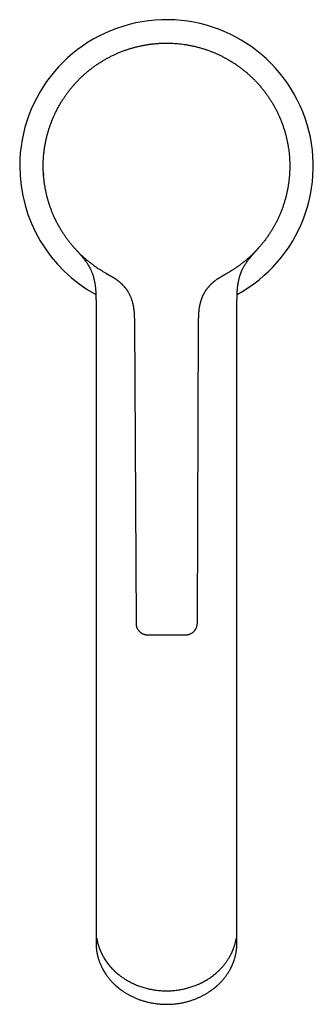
# Model space of a CAD drawing. Header units: millimetres. Extents: x 8 to 932, y 12 to 940.
# Tile 1 of 62: x 383 to 433, y 240 to 408. Entities that reach past the tile are written whole.
import ezdxf

# ---------------------------------------------------------------- set-up
doc = ezdxf.new("R2010")
doc.units = ezdxf.units.MM

msp = doc.modelspace()

# ---------------------------------------------------------------- linework, layer by layer
at = {"color": 7, "linetype": 'Continuous', "lineweight": 30}
for p, q in [((398.05, 364.31), (397.92, 364.38)), ((418.29, 364.39), (418.16, 364.32)), ((396.09, 358.5), (396.09, 273.77)), ((420.09, 273.77), (420.09, 358.5)), ((402.62, 356.23), (402.9, 304.74)), ((413.35, 304.74), (413.56, 356.23)), ((396.09, 254.71), (396.09, 252.42)), ((420.09, 252.42), (420.09, 254.71)), ((396.09, 252.02), (396.09, 250.12)), ((420.09, 250.12), (420.09, 252.02)), ((420.09, 250.12), (420.09, 250.11))]:
    msp.add_line(p, q, dxfattribs=at)
at = {"color": 7, "linetype": 'Continuous', "lineweight": 30, "flags": 128}
msp.add_lwpolyline([(407.88, 403.75), (408.09, 403.75), (408.21, 403.75)], dxfattribs=at)
at = {"color": 7, "linetype": 'Continuous', "lineweight": 30}
for start, end in [(298.7683, 180), (180, 241.2319)]:
    msp.add_arc((408.09, 382.75), 25, start, end, dxfattribs=at)
for points, knots in [([(397.9, 364.39), (397.74, 364.48), (397.42, 364.66), (396.95, 364.95), (396.48, 365.25), (396.02, 365.56), (395.58, 365.89), (395.14, 366.22), (394.69, 366.58), (394.24, 366.96), (393.79, 367.37), (393.35, 367.79), (392.92, 368.23), (392.52, 368.66), (392.14, 369.09), (391.79, 369.51), (391.45, 369.95), (391.11, 370.39), (390.79, 370.84), (390.49, 371.3), (390.18, 371.78), (389.88, 372.29), (389.58, 372.82), (389.3, 373.37), (389.04, 373.91), (388.8, 374.45), (388.58, 374.98), (388.38, 375.5), (388.2, 376.02), (388.03, 376.55), (387.87, 377.08), (387.73, 377.61), (387.6, 378.17), (387.48, 378.75), (387.37, 379.34), (387.28, 379.95), (387.21, 380.55), (387.15, 381.14), (387.12, 381.71), (387.1, 382.26), (387.09, 382.82), (387.1, 383.37), (387.12, 383.92), (387.16, 384.47), (387.22, 385.04), (387.29, 385.63), (387.38, 386.23), (387.49, 386.83), (387.62, 387.42), (387.76, 388), (387.91, 388.55), (388.07, 389.08), (388.24, 389.6), (388.43, 390.13), (388.63, 390.64), (388.85, 391.15), (389.08, 391.67), (389.34, 392.2), (389.62, 392.74), (389.92, 393.27), (390.23, 393.8), (390.55, 394.29), (390.87, 394.77), (391.19, 395.22), (391.53, 395.66), (391.87, 396.09), (392.23, 396.51), (392.6, 396.92), (392.99, 397.34), (393.4, 397.76), (393.85, 398.18), (394.3, 398.59), (394.76, 398.98), (395.22, 399.35), (395.68, 399.69), (396.13, 400.01), (396.59, 400.32), (397.06, 400.62), (397.53, 400.9), (398.01, 401.17), (398.52, 401.44), (399.05, 401.7), (399.6, 401.96), (400.16, 402.2), (400.73, 402.42), (401.28, 402.62), (401.83, 402.8), (402.36, 402.95), (402.89, 403.1), (403.43, 403.23), (403.97, 403.34), (404.51, 403.44), (405.08, 403.53), (405.66, 403.61), (406.27, 403.67), (406.88, 403.72), (407.49, 403.74), (407.89, 403.75), (408.09, 403.75)], [0, 0, 0, 0, 0.01, 0.02, 0.03, 0.04, 0.05, 0.06, 0.07, 0.081, 0.092, 0.103, 0.114, 0.125, 0.135, 0.145, 0.155, 0.165, 0.175, 0.185, 0.195, 0.206, 0.217, 0.228, 0.239, 0.25, 0.26, 0.27, 0.28, 0.29, 0.3, 0.31, 0.32, 0.331, 0.342, 0.353, 0.364, 0.375, 0.385, 0.395, 0.405, 0.415, 0.425, 0.435, 0.445, 0.456, 0.467, 0.478, 0.489, 0.5, 0.51, 0.52, 0.53, 0.54, 0.55, 0.56, 0.57, 0.581, 0.592, 0.603, 0.614, 0.625, 0.635, 0.645, 0.655, 0.665, 0.675, 0.685, 0.695, 0.706, 0.717, 0.728, 0.739, 0.75, 0.76, 0.77, 0.78, 0.79, 0.8, 0.81, 0.82, 0.831, 0.842, 0.853, 0.864, 0.875, 0.885, 0.895, 0.905, 0.915, 0.925, 0.935, 0.945, 0.956, 0.967, 0.978, 0.989, 1, 1, 1, 1]), ([(408.09, 403.75), (408.28, 403.75), (408.65, 403.75), (409.2, 403.72), (409.75, 403.69), (410.3, 403.64), (410.85, 403.57), (411.4, 403.49), (411.96, 403.39), (412.54, 403.28), (413.14, 403.14), (413.72, 402.98), (414.31, 402.81), (414.87, 402.63), (415.41, 402.44), (415.92, 402.24), (416.43, 402.02), (416.94, 401.8), (417.44, 401.56), (417.93, 401.31), (418.43, 401.03), (418.94, 400.73), (419.46, 400.41), (419.97, 400.08), (420.46, 399.72), (420.93, 399.37), (421.38, 399.01), (421.81, 398.66), (422.22, 398.29), (422.63, 397.91), (423.02, 397.53), (423.4, 397.13), (423.79, 396.71), (424.18, 396.26), (424.56, 395.79), (424.93, 395.3), (425.29, 394.81), (425.62, 394.32), (425.93, 393.84), (426.21, 393.37), (426.49, 392.89), (426.75, 392.4), (427, 391.9), (427.23, 391.4), (427.46, 390.88), (427.68, 390.33), (427.89, 389.76), (428.09, 389.18), (428.27, 388.6), (428.42, 388.03), (428.56, 387.48), (428.67, 386.94), (428.78, 386.39), (428.87, 385.85), (428.94, 385.3), (429, 384.75), (429.05, 384.18), (429.08, 383.59), (429.1, 382.98), (429.09, 382.37), (429.07, 381.76), (429.04, 381.18), (428.99, 380.61), (428.92, 380.06), (428.84, 379.51), (428.75, 378.96), (428.65, 378.42), (428.52, 377.88), (428.38, 377.33), (428.22, 376.76), (428.04, 376.18), (427.84, 375.6), (427.63, 375.03), (427.4, 374.49), (427.17, 373.96), (426.93, 373.46), (426.68, 372.97), (426.42, 372.49), (426.14, 372.01), (425.85, 371.53), (425.54, 371.05), (425.2, 370.57), (424.84, 370.08), (424.47, 369.6), (424.08, 369.13), (423.69, 368.69), (423.3, 368.27), (422.92, 367.87), (422.52, 367.49), (422.11, 367.11), (421.7, 366.75), (421.27, 366.39), (420.82, 366.04), (420.35, 365.69), (419.85, 365.34), (419.34, 365.01), (418.82, 364.69), (418.47, 364.49), (418.29, 364.39)], [0, 0, 0, 0, 0.01, 0.02, 0.03, 0.04, 0.05, 0.06, 0.07, 0.081, 0.092, 0.103, 0.114, 0.125, 0.135, 0.145, 0.155, 0.165, 0.175, 0.185, 0.195, 0.206, 0.217, 0.228, 0.239, 0.25, 0.26, 0.27, 0.28, 0.29, 0.3, 0.31, 0.32, 0.331, 0.342, 0.353, 0.364, 0.375, 0.385, 0.395, 0.405, 0.415, 0.425, 0.435, 0.445, 0.456, 0.467, 0.478, 0.489, 0.5, 0.51, 0.52, 0.53, 0.54, 0.55, 0.56, 0.57, 0.581, 0.592, 0.603, 0.614, 0.625, 0.635, 0.645, 0.655, 0.665, 0.675, 0.685, 0.695, 0.706, 0.717, 0.728, 0.739, 0.75, 0.76, 0.77, 0.78, 0.79, 0.8, 0.81, 0.82, 0.831, 0.842, 0.853, 0.864, 0.875, 0.885, 0.895, 0.905, 0.915, 0.925, 0.935, 0.945, 0.956, 0.967, 0.978, 0.989, 1, 1, 1, 1]), ([(387.13, 381.45), (387.14, 381.43), (387.14, 381.38), (387.14, 381.32), (387.15, 381.27), (387.15, 381.24), (387.15, 381.22), (387.15, 381.21), (387.15, 381.21), (387.15, 381.21), (387.15, 381.21), (387.15, 381.21), (387.15, 381.21), (387.15, 381.21)], [0, 0, 0, 0, 0.263985, 0.533784, 0.766622, 0.859061, 0.930276, 0.97685, 0.984492, 0.990643, 0.995594, 0.997813, 1, 1, 1, 1]), ([(392.43, 368.76), (392.43, 368.76), (392.45, 368.74), (392.47, 368.71), (392.5, 368.68), (392.53, 368.65), (392.56, 368.61), (392.59, 368.59), (392.61, 368.56), (392.64, 368.52), (392.68, 368.49), (392.71, 368.45), (392.74, 368.42), (392.77, 368.39), (392.8, 368.35), (392.83, 368.32), (392.86, 368.29), (392.88, 368.26), (392.9, 368.24), (392.92, 368.22), (392.94, 368.19), (392.98, 368.15), (393.03, 368.1), (393.09, 368.03), (393.15, 367.96), (393.23, 367.87), (393.31, 367.77), (393.41, 367.66), (393.53, 367.53), (393.66, 367.38), (393.8, 367.21), (393.94, 367.04), (394.08, 366.86), (394.23, 366.66), (394.41, 366.42), (394.59, 366.14), (394.74, 365.91), (394.85, 365.72), (394.93, 365.58), (395.01, 365.43), (395.09, 365.28), (395.17, 365.12), (395.25, 364.95), (395.33, 364.77), (395.4, 364.58), (395.47, 364.39), (395.55, 364.18), (395.61, 363.96), (395.68, 363.72), (395.74, 363.48), (395.8, 363.22), (395.85, 362.96), (395.9, 362.68), (395.94, 362.38), (395.98, 362.08), (396.01, 361.75), (396.03, 361.41), (396.06, 361.05), (396.07, 360.67), (396.08, 360.27), (396.09, 359.85), (396.09, 359.41), (396.09, 358.96), (396.09, 358.66), (396.09, 358.5)], [0, 0, 0, 0, 0.00559, 0.01236, 0.020117, 0.028858, 0.034235, 0.039963, 0.046402, 0.053638, 0.061512, 0.068587, 0.074729, 0.079969, 0.084622, 0.090829, 0.09603, 0.100237, 0.103469, 0.105773, 0.108039, 0.113001, 0.119334, 0.127037, 0.136102, 0.146135, 0.156868, 0.168298, 0.18428, 0.201432, 0.219734, 0.238862, 0.257744, 0.276294, 0.304789, 0.332523, 0.359543, 0.374001, 0.388272, 0.402367, 0.416351, 0.431131, 0.447021, 0.464028, 0.48061, 0.498155, 0.516684, 0.536222, 0.556799, 0.578451, 0.600158, 0.622918, 0.646771, 0.671757, 0.697913, 0.725276, 0.753876, 0.783736, 0.816384, 0.850432, 0.885866, 0.922648, 0.960721, 1, 1, 1, 1]), ([(420.09, 358.5), (420.09, 358.63), (420.09, 358.88), (420.1, 359.25), (420.1, 359.61), (420.1, 359.96), (420.11, 360.29), (420.12, 360.61), (420.13, 360.91), (420.14, 361.2), (420.16, 361.5), (420.18, 361.79), (420.21, 362.09), (420.25, 362.37), (420.28, 362.64), (420.32, 362.88), (420.37, 363.12), (420.42, 363.35), (420.47, 363.57), (420.52, 363.77), (420.57, 363.95), (420.62, 364.11), (420.67, 364.26), (420.71, 364.38), (420.75, 364.48), (420.78, 364.56), (420.81, 364.63), (420.83, 364.68), (420.85, 364.73), (420.86, 364.77), (420.88, 364.82), (420.91, 364.88), (420.96, 364.99), (421.04, 365.17), (421.15, 365.39), (421.28, 365.62), (421.41, 365.85), (421.56, 366.09), (421.72, 366.33), (421.9, 366.58), (422.08, 366.82), (422.28, 367.07), (422.51, 367.35), (422.7, 367.58), (422.85, 367.75), (422.94, 367.85), (423.02, 367.94), (423.09, 368.02), (423.16, 368.1), (423.22, 368.16), (423.27, 368.22), (423.32, 368.27), (423.35, 368.31), (423.38, 368.34), (423.41, 368.38), (423.44, 368.41), (423.47, 368.44), (423.51, 368.48), (423.55, 368.52), (423.59, 368.57), (423.63, 368.61), (423.66, 368.65), (423.69, 368.68), (423.71, 368.71), (423.73, 368.73), (423.75, 368.75), (423.77, 368.77), (423.79, 368.8), (423.81, 368.82), (423.82, 368.83), (423.83, 368.84), (423.83, 368.84)], [0, 0, 0, 0, 0.031772, 0.062589, 0.092403, 0.12118, 0.148897, 0.175077, 0.20022, 0.22433, 0.247417, 0.273588, 0.298359, 0.321765, 0.343843, 0.36463, 0.384162, 0.40408, 0.422585, 0.439713, 0.455457, 0.469732, 0.482549, 0.493922, 0.501701, 0.508632, 0.514717, 0.519994, 0.523354, 0.526971, 0.531354, 0.536817, 0.543223, 0.56279, 0.583506, 0.605267, 0.62787, 0.651358, 0.675334, 0.700149, 0.725123, 0.750139, 0.782041, 0.814011, 0.826265, 0.837527, 0.847772, 0.856996, 0.866248, 0.874212, 0.881227, 0.887769, 0.892681, 0.897322, 0.901713, 0.906569, 0.912495, 0.919003, 0.926465, 0.934865, 0.943677, 0.952441, 0.96033, 0.965879, 0.971228, 0.97694, 0.983022, 0.989234, 0.99462, 0.998973, 1, 1, 1, 1]), ([(397.9, 364.39), (397.9, 364.39), (397.91, 364.38), (397.92, 364.38), (397.92, 364.38)], [0, 0, 0, 0, 0.500264, 1, 1, 1, 1]), ([(397.9, 364.39), (397.9, 364.39), (397.9, 364.39), (397.9, 364.39), (397.9, 364.39)], [0, 0, 0, 0, 0.779708, 1, 1, 1, 1]), ([(398.06, 364.3), (398.06, 364.3), (398.04, 364.31), (398.02, 364.32), (398, 364.33), (397.98, 364.34), (397.97, 364.35), (397.96, 364.36), (397.95, 364.36), (397.95, 364.36), (397.94, 364.37), (397.94, 364.37), (397.94, 364.37), (397.94, 364.37)], [0, 0, 0, 0, 0.083227, 0.241244, 0.36853, 0.50071, 0.637792, 0.779782, 0.830932, 0.882691, 0.93506, 0.987894, 1, 1, 1, 1]), ([(398.05, 364.31), (398.05, 364.31), (398.06, 364.3), (398.06, 364.3), (398.07, 364.3), (398.07, 364.29), (398.08, 364.29), (398.09, 364.29), (398.1, 364.28), (398.1, 364.28), (398.11, 364.28), (398.12, 364.27), (398.12, 364.27), (398.13, 364.26), (398.14, 364.26), (398.14, 364.26), (398.15, 364.25), (398.16, 364.25), (398.16, 364.24), (398.17, 364.24), (398.18, 364.24), (398.18, 364.23), (398.19, 364.23), (398.21, 364.22), (398.22, 364.21), (398.25, 364.2), (398.28, 364.18), (398.32, 364.16), (398.35, 364.14), (398.39, 364.12), (398.43, 364.1), (398.47, 364.08), (398.51, 364.05), (398.55, 364.03), (398.59, 364.01), (398.62, 363.99), (398.65, 363.98), (398.67, 363.96), (398.69, 363.95), (398.71, 363.94), (398.74, 363.93), (398.76, 363.91), (398.79, 363.89), (398.82, 363.87), (398.86, 363.85), (398.91, 363.83), (398.96, 363.79), (399.02, 363.76), (399.08, 363.72), (399.14, 363.68), (399.21, 363.64), (399.27, 363.59), (399.34, 363.55), (399.42, 363.5), (399.49, 363.45), (399.57, 363.4), (399.65, 363.34), (399.74, 363.27), (399.83, 363.2), (399.93, 363.12), (400.01, 363.05), (400.08, 363), (400.12, 362.96), (400.16, 362.93), (400.19, 362.9), (400.21, 362.88), (400.23, 362.86), (400.26, 362.84), (400.29, 362.81), (400.33, 362.77), (400.39, 362.72), (400.44, 362.67), (400.49, 362.62), (400.57, 362.55), (400.65, 362.46), (400.76, 362.35), (400.86, 362.23), (400.95, 362.12), (401.03, 362.02), (401.11, 361.93), (401.17, 361.84), (401.23, 361.77), (401.28, 361.69), (401.33, 361.62), (401.39, 361.54), (401.45, 361.44), (401.53, 361.31), (401.63, 361.14), (401.72, 360.97), (401.82, 360.78), (401.91, 360.58), (402, 360.38), (402.08, 360.17), (402.14, 359.98), (402.2, 359.81), (402.25, 359.65), (402.3, 359.48), (402.34, 359.29), (402.38, 359.12), (402.42, 358.94), (402.45, 358.78), (402.47, 358.63), (402.49, 358.49), (402.51, 358.35), (402.53, 358.22), (402.54, 358.1), (402.55, 358), (402.56, 357.93), (402.57, 357.87), (402.57, 357.79), (402.58, 357.7), (402.59, 357.6), (402.59, 357.47), (402.6, 357.33), (402.61, 357.18), (402.61, 357.01), (402.62, 356.83), (402.62, 356.63), (402.62, 356.44), (402.62, 356.3), (402.62, 356.23)], [0, 0, 0, 0, 0.023089, 0.044923, 0.065501, 0.084823, 0.10289, 0.119701, 0.134401, 0.147986, 0.160454, 0.171808, 0.182047, 0.19169, 0.200081, 0.207221, 0.213112, 0.217756, 0.221159, 0.222969, 0.224217, 0.225715, 0.227559, 0.22975, 0.232289, 0.237435, 0.243309, 0.249642, 0.256435, 0.263684, 0.269698, 0.275992, 0.282562, 0.289285, 0.295345, 0.299779, 0.303656, 0.306982, 0.309763, 0.312157, 0.314989, 0.319072, 0.323974, 0.3297, 0.336129, 0.344163, 0.351691, 0.358778, 0.365506, 0.371976, 0.378302, 0.384189, 0.390174, 0.396375, 0.402814, 0.409492, 0.416407, 0.424858, 0.433631, 0.442721, 0.452044, 0.45683, 0.460971, 0.464469, 0.467323, 0.469535, 0.471267, 0.473499, 0.476394, 0.480961, 0.486007, 0.491246, 0.496677, 0.502304, 0.512844, 0.524011, 0.534899, 0.54497, 0.554219, 0.562787, 0.570494, 0.577333, 0.583734, 0.590304, 0.597048, 0.603965, 0.617097, 0.630807, 0.64509, 0.660841, 0.67691, 0.693279, 0.70992, 0.726863, 0.738412, 0.750805, 0.764013, 0.778001, 0.792729, 0.804792, 0.816867, 0.828079, 0.838413, 0.847888, 0.858054, 0.867065, 0.874951, 0.878541, 0.883031, 0.888478, 0.894861, 0.902151, 0.911317, 0.921518, 0.932692, 0.944767, 0.957653, 0.971247, 0.985417, 1, 1, 1, 1]), ([(413.56, 356.23), (413.57, 356.32), (413.57, 356.5), (413.57, 356.78), (413.58, 357.05), (413.59, 357.32), (413.6, 357.59), (413.62, 357.86), (413.65, 358.15), (413.68, 358.43), (413.73, 358.7), (413.77, 358.94), (413.81, 359.15), (413.86, 359.34), (413.9, 359.51), (413.95, 359.68), (414, 359.83), (414.04, 359.97), (414.09, 360.12), (414.14, 360.25), (414.19, 360.38), (414.23, 360.47), (414.27, 360.55), (414.29, 360.6), (414.31, 360.64), (414.33, 360.69), (414.35, 360.73), (414.38, 360.79), (414.41, 360.86), (414.46, 360.95), (414.51, 361.06), (414.58, 361.18), (414.64, 361.29), (414.71, 361.39), (414.77, 361.49), (414.84, 361.59), (414.9, 361.68), (414.97, 361.78), (415.05, 361.88), (415.13, 361.99), (415.22, 362.1), (415.3, 362.19), (415.37, 362.27), (415.45, 362.36), (415.53, 362.45), (415.61, 362.54), (415.7, 362.62), (415.78, 362.7), (415.85, 362.77), (415.92, 362.83), (415.98, 362.89), (416.03, 362.93), (416.07, 362.97), (416.11, 363), (416.14, 363.02), (416.18, 363.05), (416.22, 363.09), (416.27, 363.13), (416.34, 363.19), (416.42, 363.25), (416.52, 363.32), (416.62, 363.4), (416.73, 363.47), (416.84, 363.55), (416.95, 363.62), (417.05, 363.68), (417.14, 363.74), (417.21, 363.78), (417.27, 363.82), (417.33, 363.85), (417.38, 363.88), (417.42, 363.91), (417.46, 363.93), (417.49, 363.95), (417.52, 363.96), (417.53, 363.97), (417.55, 363.98), (417.57, 363.99), (417.59, 364), (417.61, 364.01), (417.64, 364.03), (417.67, 364.05), (417.7, 364.07), (417.75, 364.09), (417.79, 364.12), (417.83, 364.14), (417.87, 364.16), (417.9, 364.17), (417.92, 364.19), (417.94, 364.2), (417.96, 364.21), (417.97, 364.22), (417.98, 364.22), (418, 364.23), (418.01, 364.24), (418.02, 364.24), (418.03, 364.25), (418.03, 364.25), (418.03, 364.25), (418.04, 364.25), (418.04, 364.26), (418.05, 364.26), (418.06, 364.26), (418.06, 364.27), (418.07, 364.27), (418.08, 364.27), (418.09, 364.28), (418.09, 364.28), (418.1, 364.29), (418.11, 364.29), (418.12, 364.29), (418.12, 364.3), (418.13, 364.3), (418.14, 364.31), (418.15, 364.31), (418.15, 364.32), (418.16, 364.32), (418.16, 364.32), (418.16, 364.32)], [0, 0, 0, 0, 0.0191825, 0.0386346, 0.0581322, 0.0775052, 0.0966276, 0.1153936, 0.1369271, 0.1577057, 0.1776152, 0.196547, 0.2117616, 0.2261323, 0.2396067, 0.2521742, 0.2639836, 0.2750386, 0.2870728, 0.2980075, 0.307825, 0.3165134, 0.3214319, 0.3257002, 0.3292779, 0.3322285, 0.3358158, 0.3405304, 0.3463722, 0.3533401, 0.363404, 0.3732888, 0.3827238, 0.3917101, 0.4002496, 0.4088216, 0.4168979, 0.4248659, 0.4339458, 0.4442214, 0.4556839, 0.4629911, 0.4707056, 0.4788259, 0.4873504, 0.4962782, 0.50498, 0.5128388, 0.5198612, 0.5268552, 0.532775, 0.537626, 0.5415295, 0.5447487, 0.5474342, 0.5506852, 0.5546666, 0.559378, 0.5659375, 0.5735287, 0.5821495, 0.5917969, 0.6018711, 0.6115307, 0.6220528, 0.6321564, 0.6419079, 0.6487491, 0.655466, 0.6620823, 0.6686212, 0.6751042, 0.6811487, 0.6864004, 0.689239, 0.6917749, 0.6940081, 0.6959618, 0.6983797, 0.7015648, 0.7055577, 0.7103553, 0.71532, 0.723274, 0.7304718, 0.7369096, 0.7425845, 0.747495, 0.7516401, 0.7550193, 0.7576328, 0.7605014, 0.7630662, 0.7655136, 0.7678436, 0.7700563, 0.7709462, 0.7722808, 0.7744238, 0.7773838, 0.7811641, 0.7857664, 0.7923756, 0.8001711, 0.809154, 0.819325, 0.8306847, 0.8423602, 0.8550721, 0.8688209, 0.8836068, 0.89943, 0.9162906, 0.933138, 0.9509075, 0.969599, 0.9892123, 1, 1, 1, 1]), ([(418.23, 364.36), (418.22, 364.35), (418.21, 364.35), (418.19, 364.34), (418.18, 364.33), (418.16, 364.32), (418.16, 364.32)], [0, 0, 0, 0, 0.298733, 0.603688, 0.895393, 1, 1, 1, 1]), ([(402.9, 304.74), (402.9, 304.69), (402.9, 304.58), (402.92, 304.43), (402.95, 304.28), (402.99, 304.14), (403.03, 304.02), (403.09, 303.9), (403.14, 303.79), (403.2, 303.69), (403.26, 303.59), (403.33, 303.51), (403.39, 303.43), (403.45, 303.36), (403.52, 303.3), (403.59, 303.23), (403.68, 303.16), (403.78, 303.09), (403.9, 303.01), (404.02, 302.95), (404.15, 302.89), (404.26, 302.85), (404.37, 302.82), (404.48, 302.79), (404.56, 302.78), (404.62, 302.77), (404.66, 302.76), (404.7, 302.76), (404.75, 302.75), (404.82, 302.75), (404.87, 302.75), (404.9, 302.75)], [0, 0, 0, 0, 0.050789, 0.100275, 0.14814, 0.194091, 0.237868, 0.279245, 0.318031, 0.354072, 0.391742, 0.425529, 0.455723, 0.485614, 0.515952, 0.546702, 0.577828, 0.621954, 0.666621, 0.711623, 0.755005, 0.795965, 0.832015, 0.865981, 0.898228, 0.910504, 0.92256, 0.934836, 0.951423, 0.973211, 1, 1, 1, 1]), ([(411.35, 302.75), (411.37, 302.75), (411.41, 302.75), (411.46, 302.75), (411.5, 302.76), (411.53, 302.76), (411.6, 302.76), (411.69, 302.78), (411.8, 302.8), (411.93, 302.83), (412.06, 302.88), (412.19, 302.93), (412.32, 303), (412.42, 303.06), (412.51, 303.12), (412.58, 303.17), (412.65, 303.23), (412.73, 303.3), (412.81, 303.38), (412.9, 303.48), (412.98, 303.59), (413.05, 303.7), (413.12, 303.82), (413.19, 303.95), (413.24, 304.1), (413.29, 304.25), (413.32, 304.41), (413.35, 304.57), (413.35, 304.69), (413.35, 304.74)], [0, 0, 0, 0, 0.021244, 0.037887, 0.049812, 0.059289, 0.068954, 0.108746, 0.146084, 0.184878, 0.230391, 0.276119, 0.321809, 0.36733, 0.393221, 0.419802, 0.449915, 0.483801, 0.521425, 0.56272, 0.607574, 0.649616, 0.694115, 0.740888, 0.789716, 0.840343, 0.892481, 0.945813, 1, 1, 1, 1]), ([(404.9, 302.75), (404.9, 302.75), (404.9, 302.75), (404.93, 302.75), (404.96, 302.75), (405.01, 302.75), (405.08, 302.75), (405.15, 302.75), (405.24, 302.75), (405.34, 302.75), (405.46, 302.75), (405.58, 302.75), (405.71, 302.75), (405.86, 302.75), (406.01, 302.75), (406.18, 302.75), (406.35, 302.75), (406.54, 302.75), (406.72, 302.75), (406.92, 302.75), (407.12, 302.75), (407.33, 302.75), (407.53, 302.75), (407.74, 302.75), (407.95, 302.75), (408.09, 302.75), (408.16, 302.75)], [0, 0, 0, 0, 0.0414, 0.082958, 0.124861, 0.166534, 0.20819, 0.250001, 0.291904, 0.333561, 0.375147, 0.417147, 0.458712, 0.500031, 0.541437, 0.582994, 0.624893, 0.666553, 0.708197, 0.749996, 0.79249, 0.834415, 0.875946, 0.917264, 0.958554, 1, 1, 1, 1]), ([(408.16, 302.75), (408.23, 302.75), (408.37, 302.75), (408.58, 302.75), (408.78, 302.75), (408.99, 302.75), (409.19, 302.75), (409.39, 302.75), (409.58, 302.75), (409.77, 302.75), (409.94, 302.75), (410.11, 302.75), (410.27, 302.75), (410.43, 302.75), (410.57, 302.75), (410.7, 302.75), (410.82, 302.75), (410.93, 302.75), (411.02, 302.75), (411.11, 302.75), (411.19, 302.75), (411.25, 302.75), (411.29, 302.75), (411.33, 302.75), (411.35, 302.75), (411.35, 302.75), (411.35, 302.75)], [0, 0, 0, 0, 0.041388, 0.082948, 0.124865, 0.166533, 0.208179, 0.249975, 0.292484, 0.334421, 0.375959, 0.417279, 0.45856, 0.499986, 0.54147, 0.582788, 0.624121, 0.665651, 0.707557, 0.750013, 0.79252, 0.834455, 0.875991, 0.917305, 0.958581, 1, 1, 1, 1]), ([(396.09, 273.77), (396.09, 273.6), (396.09, 273.27), (396.09, 272.79), (396.09, 272.32), (396.09, 271.86), (396.09, 271.41), (396.09, 270.98), (396.09, 270.56), (396.09, 270.16), (396.09, 269.74), (396.09, 269.31), (396.09, 268.88), (396.09, 268.46), (396.09, 268.05), (396.09, 267.67), (396.09, 267.3), (396.09, 266.96), (396.09, 266.64), (396.09, 266.33), (396.09, 266.04), (396.09, 265.76), (396.09, 265.49), (396.09, 265.24), (396.09, 265), (396.09, 264.78), (396.09, 264.56), (396.09, 264.35), (396.09, 264.15), (396.09, 263.95), (396.09, 263.73), (396.09, 263.51), (396.09, 263.28), (396.09, 263.03), (396.09, 262.78), (396.09, 262.52), (396.09, 262.25), (396.09, 261.97), (396.09, 261.67), (396.09, 261.36), (396.09, 261.04), (396.09, 260.71), (396.09, 260.37), (396.09, 260.02), (396.09, 259.69), (396.09, 259.36), (396.09, 259.05), (396.09, 258.74), (396.09, 258.43), (396.09, 258.11), (396.09, 257.8), (396.09, 257.48), (396.09, 257.17), (396.09, 256.87), (396.09, 256.58), (396.09, 256.3), (396.09, 256.03), (396.09, 255.76), (396.09, 255.49), (396.09, 255.23), (396.09, 254.97), (396.09, 254.8), (396.09, 254.71)], [0, 0, 0, 0, 0.021503, 0.042522, 0.063057, 0.083109, 0.102677, 0.121424, 0.139705, 0.157519, 0.174866, 0.194909, 0.214291, 0.233011, 0.25107, 0.268468, 0.285204, 0.300563, 0.31532, 0.329474, 0.343026, 0.355975, 0.368321, 0.380065, 0.391206, 0.402232, 0.412596, 0.422298, 0.431656, 0.441619, 0.45225, 0.463021, 0.474402, 0.486392, 0.498991, 0.512199, 0.526017, 0.540444, 0.555481, 0.571887, 0.588962, 0.606706, 0.625118, 0.6442, 0.66395, 0.681372, 0.699284, 0.717684, 0.736573, 0.755952, 0.77546, 0.795441, 0.815893, 0.836818, 0.855899, 0.875357, 0.895191, 0.915401, 0.935986, 0.956948, 0.978286, 1, 1, 1, 1]), ([(420.09, 254.71), (420.09, 254.8), (420.09, 254.96), (420.09, 255.22), (420.09, 255.48), (420.09, 255.74), (420.09, 256), (420.09, 256.26), (420.09, 256.52), (420.09, 256.78), (420.09, 257.05), (420.09, 257.33), (420.09, 257.63), (420.09, 257.93), (420.09, 258.22), (420.09, 258.51), (420.09, 258.79), (420.09, 259.05), (420.09, 259.31), (420.09, 259.55), (420.09, 259.79), (420.09, 260.02), (420.09, 260.25), (420.09, 260.46), (420.09, 260.67), (420.09, 260.87), (420.09, 261.07), (420.09, 261.25), (420.09, 261.44), (420.09, 261.63), (420.09, 261.83), (420.09, 262.04), (420.09, 262.26), (420.09, 262.5), (420.09, 262.75), (420.09, 263.01), (420.09, 263.29), (420.09, 263.59), (420.09, 263.9), (420.09, 264.23), (420.09, 264.59), (420.09, 264.96), (420.09, 265.35), (420.09, 265.76), (420.09, 266.17), (420.09, 266.56), (420.09, 266.96), (420.09, 267.36), (420.09, 267.78), (420.09, 268.21), (420.09, 268.64), (420.09, 269.09), (420.09, 269.55), (420.09, 270.01), (420.09, 270.46), (420.09, 270.91), (420.09, 271.36), (420.09, 271.82), (420.09, 272.3), (420.09, 272.78), (420.09, 273.27), (420.09, 273.6), (420.09, 273.77)], [0, 0, 0, 0, 0.021502, 0.042521, 0.063056, 0.083107, 0.102675, 0.121423, 0.139704, 0.157518, 0.174866, 0.194909, 0.214291, 0.233012, 0.251071, 0.268469, 0.285205, 0.300564, 0.315321, 0.329475, 0.343026, 0.355975, 0.368321, 0.380065, 0.391206, 0.402231, 0.412595, 0.422298, 0.431656, 0.441618, 0.452249, 0.46302, 0.474401, 0.486391, 0.49899, 0.512199, 0.526016, 0.540444, 0.55548, 0.571886, 0.588962, 0.606706, 0.625118, 0.6442, 0.66395, 0.681373, 0.699284, 0.717685, 0.736574, 0.755952, 0.775461, 0.795441, 0.815893, 0.836817, 0.855898, 0.875356, 0.895189, 0.915399, 0.935985, 0.956947, 0.978285, 1, 1, 1, 1]), ([(396.09, 252.42), (396.09, 252.41), (396.09, 252.39), (396.1, 252.35), (396.1, 252.33), (396.1, 252.31), (396.1, 252.31)], [0, 0, 0, 0, 0.2919422, 0.5435236, 0.914713, 1, 1, 1, 1]), ([(396.1, 252.22), (396.1, 252.22), (396.1, 252.2), (396.1, 252.17), (396.09, 252.12), (396.09, 252.08), (396.09, 252.05), (396.09, 252.03), (396.09, 252.02)], [0, 0, 0, 0, 0.009736, 0.283953, 0.520034, 0.718015, 0.877962, 1, 1, 1, 1]), ([(420.09, 252.21), (420.09, 252.21), (420.09, 252.24), (420.09, 252.28), (420.09, 252.34), (420.09, 252.39), (420.09, 252.42)], [0, 0, 0, 0, 0.069442, 0.32748, 0.633693, 1, 1, 1, 1]), ([(420.09, 252.02), (420.09, 252.05), (420.09, 252.1), (420.09, 252.17), (420.09, 252.22), (420.09, 252.23)], [0, 0, 0, 0, 0.372466, 0.810857, 1, 1, 1, 1]), ([(396.21, 251), (396.21, 250.97), (396.23, 250.87), (396.26, 250.71), (396.3, 250.52), (396.34, 250.3), (396.4, 250.07), (396.47, 249.82), (396.53, 249.62), (396.58, 249.48), (396.61, 249.39), (396.64, 249.3), (396.67, 249.22), (396.7, 249.13), (396.73, 249.06), (396.76, 248.99), (396.78, 248.93), (396.8, 248.89), (396.82, 248.85), (396.83, 248.82), (396.84, 248.79), (396.85, 248.77), (396.87, 248.73), (396.89, 248.69), (396.91, 248.63), (396.94, 248.57), (396.98, 248.48), (397.03, 248.39), (397.08, 248.28), (397.14, 248.16), (397.2, 248.04), (397.28, 247.91), (397.35, 247.76), (397.48, 247.55), (397.65, 247.28), (397.87, 246.95), (398.1, 246.64), (398.33, 246.35), (398.56, 246.08), (398.8, 245.81), (399, 245.61), (399.16, 245.46), (399.25, 245.36), (399.35, 245.28), (399.43, 245.2), (399.51, 245.13), (399.57, 245.07), (399.63, 245.02), (399.68, 244.98), (399.72, 244.94), (399.75, 244.92), (399.78, 244.9), (399.79, 244.89), (399.8, 244.88), (399.82, 244.86), (399.84, 244.84), (399.88, 244.82), (399.92, 244.78), (399.96, 244.75), (400.04, 244.68), (400.17, 244.58), (400.35, 244.45), (400.53, 244.32), (400.72, 244.19), (400.93, 244.05), (401.17, 243.9), (401.45, 243.73), (401.77, 243.55), (402.11, 243.38), (402.45, 243.21), (402.8, 243.05), (403.15, 242.91), (403.51, 242.78), (403.87, 242.65), (404.24, 242.54), (404.63, 242.43), (405.02, 242.33), (405.42, 242.25), (405.83, 242.17), (406.25, 242.11), (406.68, 242.06), (407.11, 242.02), (407.53, 242), (407.94, 241.99), (408.33, 241.99), (408.73, 242), (409.13, 242.02), (409.53, 242.06), (409.94, 242.11), (410.35, 242.17), (410.75, 242.24), (411.15, 242.33), (411.53, 242.42), (411.91, 242.53), (412.27, 242.64), (412.62, 242.76), (412.99, 242.89), (413.35, 243.04), (413.72, 243.2), (414.08, 243.37), (414.42, 243.55), (414.75, 243.73), (415.06, 243.92), (415.36, 244.12), (415.65, 244.31), (415.87, 244.47), (416.02, 244.59), (416.12, 244.66), (416.2, 244.72), (416.26, 244.78), (416.32, 244.82), (416.36, 244.85), (416.39, 244.88), (416.41, 244.9), (416.42, 244.91), (416.43, 244.91), (416.44, 244.93), (416.47, 244.95), (416.5, 244.98), (416.55, 245.02), (416.61, 245.07), (416.68, 245.13), (416.76, 245.21), (416.86, 245.29), (416.95, 245.38), (417.06, 245.49), (417.18, 245.6), (417.3, 245.73), (417.44, 245.87), (417.59, 246.04), (417.74, 246.21), (417.9, 246.4), (418.06, 246.61), (418.22, 246.82), (418.38, 247.04), (418.53, 247.27), (418.68, 247.5), (418.83, 247.75), (418.97, 248), (419.07, 248.21), (419.14, 248.35), (419.18, 248.43), (419.22, 248.51), (419.25, 248.58), (419.28, 248.65), (419.31, 248.7), (419.32, 248.74), (419.34, 248.77), (419.35, 248.8), (419.36, 248.83), (419.37, 248.86), (419.39, 248.9), (419.41, 248.96), (419.45, 249.04), (419.48, 249.14), (419.53, 249.25), (419.57, 249.37), (419.62, 249.51), (419.67, 249.66), (419.72, 249.82), (419.77, 249.99), (419.81, 250.16), (419.86, 250.36), (419.91, 250.57), (419.94, 250.76), (419.96, 250.88), (419.97, 250.91)], [0, 0, 0, 0, 0.003519, 0.010125, 0.01661, 0.02294, 0.031972, 0.04067, 0.049033, 0.052227, 0.055369, 0.058459, 0.061498, 0.064481, 0.067217, 0.069606, 0.071646, 0.073339, 0.074683, 0.075679, 0.076367, 0.077339, 0.078622, 0.080154, 0.081924, 0.084574, 0.087624, 0.091074, 0.094925, 0.099177, 0.103743, 0.108695, 0.114011, 0.119416, 0.132328, 0.1453, 0.158332, 0.169486, 0.180684, 0.191925, 0.20321, 0.207733, 0.212027, 0.215946, 0.219492, 0.222663, 0.22546, 0.227882, 0.229931, 0.231605, 0.232906, 0.233666, 0.234195, 0.234566, 0.23522, 0.23623, 0.237569, 0.239199, 0.240897, 0.242634, 0.249169, 0.256217, 0.262944, 0.27008, 0.277599, 0.285252, 0.296306, 0.307503, 0.318843, 0.330327, 0.341953, 0.353095, 0.364365, 0.375764, 0.387291, 0.398952, 0.410796, 0.422828, 0.435051, 0.447464, 0.460067, 0.47286, 0.485842, 0.497122, 0.508541, 0.5201, 0.531798, 0.543636, 0.555614, 0.567732, 0.579809, 0.591682, 0.60335, 0.614812, 0.62607, 0.637122, 0.64797, 0.660367, 0.672485, 0.684325, 0.695889, 0.707222, 0.718343, 0.729252, 0.739949, 0.750433, 0.754277, 0.757833, 0.761058, 0.763953, 0.7657, 0.767299, 0.768743, 0.769546, 0.770013, 0.770251, 0.770538, 0.771616, 0.773148, 0.775133, 0.777593, 0.780514, 0.783895, 0.787738, 0.792041, 0.796716, 0.801836, 0.8074, 0.813408, 0.820598, 0.82812, 0.835974, 0.844161, 0.85268, 0.861532, 0.870182, 0.879129, 0.888371, 0.897908, 0.907742, 0.9106, 0.913481, 0.916387, 0.919219, 0.921604, 0.923504, 0.924919, 0.925971, 0.926933, 0.927902, 0.928877, 0.929867, 0.932366, 0.935306, 0.938687, 0.942511, 0.946867, 0.951683, 0.956958, 0.962694, 0.968703, 0.974591, 0.980343, 0.988636, 0.996631, 1, 1, 1, 1]), ([(396.09, 250.12), (396.09, 250.09), (396.09, 250.04), (396.1, 249.94), (396.1, 249.84), (396.1, 249.72), (396.11, 249.6), (396.12, 249.47), (396.13, 249.34), (396.15, 249.16), (396.17, 248.93), (396.21, 248.65), (396.26, 248.37), (396.32, 248.09), (396.39, 247.81), (396.47, 247.53), (396.55, 247.26), (396.64, 247), (396.73, 246.76), (396.83, 246.51), (396.95, 246.26), (397.07, 245.99), (397.21, 245.73), (397.36, 245.46), (397.52, 245.18), (397.67, 244.95), (397.81, 244.75), (397.92, 244.59), (398.03, 244.43), (398.15, 244.28), (398.28, 244.12), (398.4, 243.97), (398.53, 243.81), (398.66, 243.67), (398.79, 243.53), (398.92, 243.4), (399.03, 243.28), (399.14, 243.17), (399.24, 243.07), (399.33, 242.99), (399.41, 242.92), (399.47, 242.86), (399.53, 242.81), (399.58, 242.77), (399.62, 242.73), (399.65, 242.71), (399.67, 242.69), (399.69, 242.67), (399.71, 242.65), (399.74, 242.63), (399.78, 242.6), (399.82, 242.56), (399.88, 242.52), (399.95, 242.46), (400.03, 242.39), (400.12, 242.32), (400.21, 242.25), (400.31, 242.18), (400.4, 242.11), (400.53, 242.02), (400.69, 241.91), (400.89, 241.78), (401.09, 241.65), (401.29, 241.53), (401.49, 241.41), (401.7, 241.29), (401.92, 241.17), (402.15, 241.05), (402.39, 240.94), (402.63, 240.83), (402.87, 240.73), (403.12, 240.63), (403.38, 240.52), (403.66, 240.42), (403.95, 240.33), (404.25, 240.24), (404.56, 240.15), (404.88, 240.07), (405.22, 239.99), (405.58, 239.92), (405.95, 239.85), (406.33, 239.8), (406.7, 239.76), (407.04, 239.73), (407.37, 239.71), (407.7, 239.69), (408.04, 239.69), (408.4, 239.69), (408.79, 239.7), (409.19, 239.73), (409.59, 239.77), (409.97, 239.81), (410.34, 239.87), (410.69, 239.93), (411.03, 240), (411.36, 240.08), (411.68, 240.16), (411.98, 240.25), (412.28, 240.34), (412.56, 240.44), (412.83, 240.53), (413.09, 240.63), (413.33, 240.73), (413.56, 240.83), (413.78, 240.93), (414.01, 241.04), (414.24, 241.16), (414.48, 241.29), (414.71, 241.41), (414.92, 241.54), (415.13, 241.67), (415.33, 241.79), (415.51, 241.92), (415.7, 242.05), (415.89, 242.19), (416.08, 242.33), (416.22, 242.44), (416.32, 242.53), (416.39, 242.58), (416.43, 242.61), (416.46, 242.64), (416.48, 242.65), (416.49, 242.67), (416.51, 242.68), (416.54, 242.7), (416.57, 242.74), (416.62, 242.78), (416.68, 242.83), (416.79, 242.93), (416.94, 243.07), (417.13, 243.26), (417.31, 243.43), (417.48, 243.62), (417.65, 243.8), (417.82, 244), (417.99, 244.21), (418.16, 244.43), (418.32, 244.66), (418.46, 244.87), (418.58, 245.05), (418.68, 245.2), (418.77, 245.35), (418.86, 245.51), (418.95, 245.67), (419.03, 245.82), (419.1, 245.96), (419.16, 246.09), (419.22, 246.2), (419.26, 246.3), (419.29, 246.36), (419.31, 246.41), (419.33, 246.46), (419.35, 246.5), (419.36, 246.53), (419.37, 246.55), (419.38, 246.58), (419.4, 246.62), (419.42, 246.68), (419.45, 246.74), (419.47, 246.81), (419.51, 246.9), (419.55, 247.02), (419.6, 247.15), (419.65, 247.3), (419.7, 247.47), (419.75, 247.64), (419.8, 247.83), (419.85, 248.02), (419.9, 248.22), (419.94, 248.44), (419.97, 248.64), (420, 248.81), (420.02, 248.95), (420.03, 249.09), (420.05, 249.21), (420.06, 249.34), (420.07, 249.46), (420.08, 249.57), (420.08, 249.68), (420.09, 249.77), (420.09, 249.85), (420.09, 249.92), (420.09, 249.97), (420.09, 250.02), (420.09, 250.06), (420.09, 250.09), (420.09, 250.11), (420.09, 250.12)], [0, 0, 0, 0, 0.0022804, 0.0049644, 0.0080563, 0.0115588, 0.0154514, 0.0194515, 0.0234737, 0.0275178, 0.0360623, 0.0447032, 0.0534405, 0.0618704, 0.0704019, 0.0792535, 0.0885006, 0.0960438, 0.103831, 0.1118623, 0.1201376, 0.1288141, 0.1377434, 0.1469256, 0.1563605, 0.1660482, 0.1715961, 0.1772235, 0.1829306, 0.1887172, 0.1945835, 0.2004326, 0.2059927, 0.2119402, 0.2174933, 0.2226521, 0.2274166, 0.2317868, 0.2357629, 0.2393447, 0.2421556, 0.2446646, 0.246872, 0.2487776, 0.2500848, 0.251199, 0.2521201, 0.2528481, 0.2534511, 0.2544765, 0.2558057, 0.257412, 0.2592953, 0.2620495, 0.2651309, 0.2682867, 0.2715066, 0.2747904, 0.2781383, 0.2815502, 0.2879716, 0.294608, 0.3014595, 0.3077587, 0.3142293, 0.3208713, 0.3276846, 0.3347735, 0.3422425, 0.3490713, 0.3561896, 0.3635973, 0.3712943, 0.3792807, 0.3874062, 0.3958108, 0.4044946, 0.4134575, 0.4228702, 0.4325722, 0.4425638, 0.4528447, 0.4634151, 0.4719237, 0.480611, 0.4894771, 0.498492, 0.5073965, 0.518483, 0.5292937, 0.5398286, 0.5500878, 0.5600712, 0.5696079, 0.5788786, 0.5878834, 0.5966222, 0.6052467, 0.6135955, 0.6216686, 0.629466, 0.6369876, 0.6441067, 0.6509598, 0.6575469, 0.663868, 0.6715292, 0.6788863, 0.6860318, 0.6929657, 0.6996877, 0.7061981, 0.7124966, 0.7185833, 0.7254549, 0.7320348, 0.7383229, 0.7409565, 0.7432418, 0.7451361, 0.7458935, 0.746564, 0.7471475, 0.7476882, 0.7484632, 0.7498787, 0.7517637, 0.7541002, 0.7565729, 0.7644848, 0.7717293, 0.7791441, 0.7859911, 0.7932052, 0.8007896, 0.8087444, 0.816647, 0.824884, 0.8334556, 0.8386634, 0.8439875, 0.8493528, 0.8544323, 0.8600564, 0.8652208, 0.8699255, 0.8741705, 0.8779556, 0.8812809, 0.8830861, 0.8847196, 0.886181, 0.8874068, 0.8883528, 0.8890758, 0.8900017, 0.8913555, 0.8930607, 0.8951171, 0.8974509, 0.899954, 0.9039903, 0.9083993, 0.9131811, 0.9183357, 0.923863, 0.9297631, 0.9357429, 0.9420623, 0.9487214, 0.9557202, 0.9602773, 0.9646794, 0.9688284, 0.9727244, 0.9763673, 0.9801998, 0.9837056, 0.9868846, 0.989737, 0.9922628, 0.9941182, 0.9957469, 0.9971492, 0.9983251, 0.9992751, 1, 1, 1, 1])]:
    msp.add_open_spline(points, degree=3, knots=knots, dxfattribs=at)

doc.saveas('drawing.dxf')
